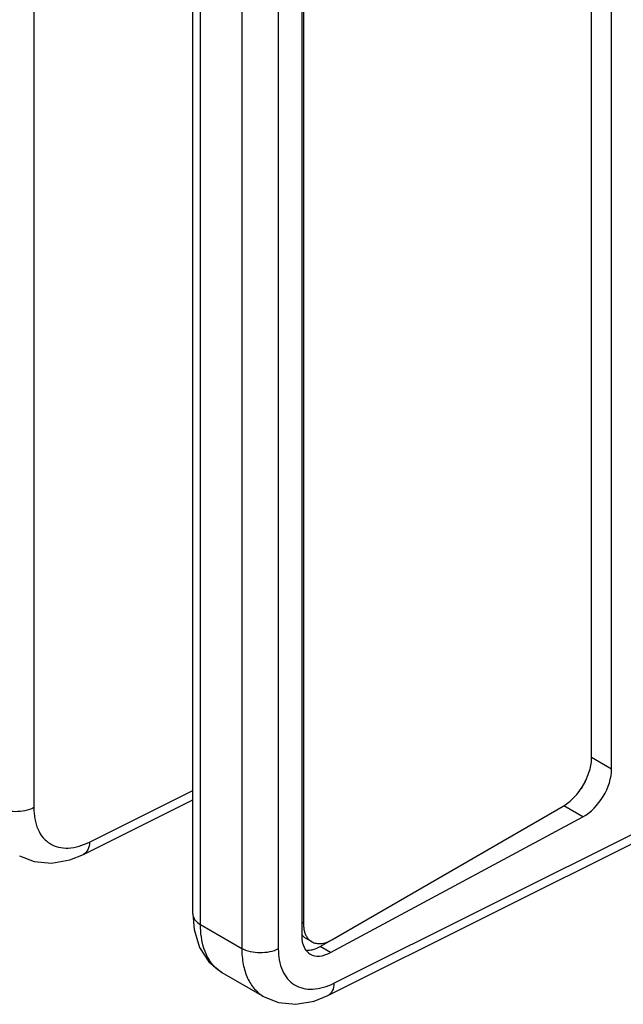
# Model space of a CAD drawing. Header units: inches. Extents: x 0 to 34, y 0 to 22.
# Tile 11 of 145: x 2.7 to 3.4, y 13.5 to 14.6. Entities that reach past the tile are written whole.
import ezdxf

# ---------------------------------------------------------------- set-up
doc = ezdxf.new("R2010")
doc.units = ezdxf.units.IN
doc.header["$LTSCALE"] = 1.87
doc.header["$MEASUREMENT"] = 0
doc.layers.get('0').update_dxf_attribs({"linetype": 'CONTINUOUS'})
doc.layers.add('02___PRT_ALL_AXES', color=7, linetype='CONTINUOUS')

msp = doc.modelspace()

# ---------------------------------------------------------------- linework, layer by layer
at = {"color": 7, "linetype": 'CONTINUOUS'}
for p, q in [((3.35, 13.8139), (3.35, 15.6893)), ((2.7237, 15.649), (2.7237, 13.757)), ((2.9022, 13.6377), (2.9022, 15.5297)), ((2.9109, 13.6257), (2.9109, 15.5177)), ((3.0264, 15.5025), (3.0264, 13.627)), ((2.9572, 15.491), (2.9572, 13.599)), ((2.9982, 15.4905), (2.9982, 13.5985)), ((3.0607, 13.5599), (3.5622, 13.8104)), ((3.0538, 13.546), (3.5555, 13.7966)), ((2.7863, 13.7184), (2.9022, 13.7763)), ((2.7794, 13.7045), (2.9022, 13.7658)), ((3.0582, 13.6086), (3.3182, 13.7588)), ((2.9022, 13.6377), (2.9037, 13.6202)), ((2.9109, 13.6257), (2.9572, 13.599)), ((3.0264, 13.627), (3.0245, 13.6281)), ((3.0357, 13.6064), (3.0294, 13.6101)), ((2.9347, 13.572), (2.9823, 13.5445))]:
    msp.add_line(p, q, dxfattribs=at)
for points in [[(2.7078, 13.703), (2.7241, 13.6965), (2.7435, 13.6946), (2.764, 13.6983), (2.7794, 13.7045)], [(2.9037, 13.6202), (2.9097, 13.6001), (2.9203, 13.5838), (2.9347, 13.572)], [(2.9823, 13.5445), (2.9985, 13.538), (3.018, 13.5362), (3.0384, 13.5398), (3.0538, 13.546)]]:
    msp.add_lwpolyline(points, dxfattribs=at)
for points, knots in [([(3.3182, 13.7588), (3.3204, 13.76), (3.3247, 13.763), (3.3306, 13.7686), (3.3361, 13.7751), (3.3409, 13.7824), (3.3448, 13.7902), (3.3477, 13.7982), (3.3496, 13.8061), (3.35, 13.8114), (3.35, 13.8139)], [0, 0, 0, 0, 0.114124, 0.237348, 0.366976, 0.500006, 0.633035, 0.76266, 0.885881, 1, 1, 1, 1]), ([(2.7237, 13.757), (2.7175, 13.7537), (2.7032, 13.7511), (2.6888, 13.7539), (2.6827, 13.7574)], [0, 0, 0, 0, 0.502229, 1, 1, 1, 1]), ([(2.7237, 13.757), (2.7237, 13.7487), (2.7256, 13.7364), (2.7336, 13.7231), (2.7416, 13.7161), (2.7515, 13.7121), (2.767, 13.7108), (2.7788, 13.7147), (2.7863, 13.7184)], [0, 0, 0, 0, 0.271231, 0.388908, 0.499802, 0.610737, 0.72852, 1, 1, 1, 1]), ([(2.7863, 13.7184), (2.7862, 13.7154), (2.7853, 13.7099), (2.7815, 13.7055), (2.7794, 13.7045)], [0, 0, 0, 0, 0.553787, 1, 1, 1, 1]), ([(2.9022, 13.6377), (2.9022, 13.6354), (2.9043, 13.6303), (2.9084, 13.6271), (2.9109, 13.6257)], [0, 0, 0, 0, 0.449232, 1, 1, 1, 1]), ([(2.9267, 13.5782), (2.9212, 13.5837), (2.9128, 13.5992), (2.9109, 13.6164), (2.9109, 13.6257)], [0, 0, 0, 0, 0.453286, 1, 1, 1, 1]), ([(3.0264, 13.627), (3.0264, 13.6255), (3.0266, 13.6225), (3.0271, 13.6195), (3.0275, 13.6181)], [0, 0, 0, 0, 0.517603, 1, 1, 1, 1]), ([(3.0294, 13.6101), (3.0284, 13.6106), (3.0266, 13.612), (3.0251, 13.6137), (3.0245, 13.6146)], [0, 0, 0, 0, 0.492471, 1, 1, 1, 1]), ([(3.0275, 13.6181), (3.0278, 13.6168), (3.0287, 13.6144), (3.03, 13.6121), (3.0307, 13.6111)], [0, 0, 0, 0, 0.517896, 1, 1, 1, 1]), ([(3.0307, 13.6111), (3.0314, 13.6101), (3.0329, 13.6084), (3.0347, 13.607), (3.0357, 13.6064)], [0, 0, 0, 0, 0.508058, 1, 1, 1, 1]), ([(3.0357, 13.6064), (3.0365, 13.606), (3.038, 13.6053), (3.0406, 13.6046), (3.0433, 13.6043), (3.0472, 13.6044), (3.0523, 13.6056), (3.0563, 13.6075), (3.0582, 13.6086)], [0, 0, 0, 0, 0.108102, 0.218236, 0.332236, 0.451661, 0.710691, 1, 1, 1, 1]), ([(2.9572, 13.599), (2.9572, 13.593), (2.9581, 13.5815), (2.9629, 13.5658), (2.9708, 13.553), (2.9783, 13.5468), (2.9823, 13.5445)], [0, 0, 0, 0, 0.28723, 0.545515, 0.779557, 1, 1, 1, 1]), ([(2.9982, 13.5985), (2.992, 13.5952), (2.9776, 13.5926), (2.9632, 13.5955), (2.9572, 13.599)], [0, 0, 0, 0, 0.502229, 1, 1, 1, 1]), ([(2.9982, 13.5985), (2.9982, 13.5902), (3, 13.5779), (3.0081, 13.5646), (3.0161, 13.5576), (3.0259, 13.5536), (3.0414, 13.5524), (3.0533, 13.5562), (3.0607, 13.5599)], [0, 0, 0, 0, 0.271231, 0.388908, 0.499802, 0.610737, 0.72852, 1, 1, 1, 1]), ([(3.0607, 13.5599), (3.0607, 13.557), (3.0598, 13.5515), (3.056, 13.5471), (3.0538, 13.546)], [0, 0, 0, 0, 0.553787, 1, 1, 1, 1])]:
    msp.add_open_spline(points, degree=3, knots=knots, dxfattribs=at)
msp.add_open_spline([(2.9347, 13.572), (2.9318, 13.5737), (2.929, 13.5758), (2.9267, 13.5782)], degree=3, dxfattribs=at)
at = {"layer": '02___PRT_ALL_AXES', "color": 7, "linetype": 'CONTINUOUS'}
for p, q in [((3.3724, 13.8004), (3.3724, 15.6916)), ((3.0245, 15.5043), (3.0245, 13.6131)), ((3.3724, 13.8004), (3.35, 13.8133)), ((3.34, 13.7468), (3.3187, 13.759)), ((3.0569, 13.5944), (3.34, 13.7468)), ((3.0452, 13.6011), (3.0582, 13.6086)), ((3.0569, 13.5944), (3.0452, 13.6011))]:
    msp.add_line(p, q, dxfattribs=at)
msp.add_arc((3.2748, 13.8206), 0.0763, 326.6814, 333.3205, dxfattribs=at)
for centre, start_param, end_param in [((3.34, 13.7829), -2.337431, -0.766635), ((3.0569, 13.6305), 2.374958, 3.945754)]:
    msp.add_ellipse(centre, major_axis=(0.0233, 0.0377), ratio=0.597115, start_param=start_param, end_param=end_param, dxfattribs=at)
msp.add_open_spline([(3.0332, 13.597), (3.0342, 13.5971), (3.0384, 13.5978), (3.0424, 13.5995), (3.0452, 13.6011)], degree=3, knots=[0, 0, 0, 0, 0.230684, 1, 1, 1, 1], dxfattribs=at)
msp.add_open_spline([(3.0288, 13.597), (3.0303, 13.5968), (3.0318, 13.5968), (3.0332, 13.597)], degree=3, dxfattribs=at)

doc.saveas('drawing.dxf')
